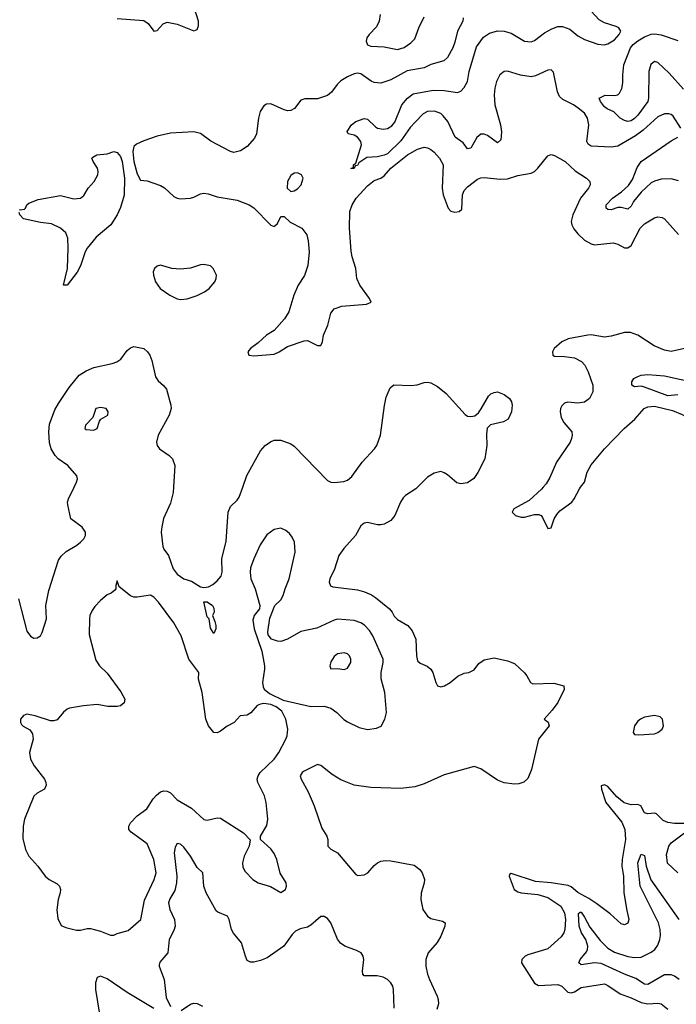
# Model space of a CAD drawing. Header units: inches. Extents: x 1771504 to 1971212, y 471788 to 643615.
# Tile 225 of 256: x 1791826 to 1795760, y 616902 to 622799. Entities that reach past the tile are written whole.
import ezdxf

# ---------------------------------------------------------------- set-up
doc = ezdxf.new("R2010")
doc.units = ezdxf.units.IN
doc.header["$MEASUREMENT"] = 0
doc.layers.add('B7691', color=7, linetype='Continuous')
doc.layers.add('B7692', color=7, linetype='Continuous')

msp = doc.modelspace()

# ---------------------------------------------------------------- linework, layer by layer
at = {"layer": 'B7691', "color": 5}
for points, elevation in [([(1791818.6, 619330), (1791870, 619138), (1791890, 619107.2), (1791910, 619095.3), (1791930, 619096.4), (1791950.2, 619109.8), (1791961.5, 619130), (1791986, 619210), (1791982.9, 619290), (1792000.4, 619379.6), (1792058, 619562), (1792074.2, 619585.8), (1792105, 619615), (1792168.6, 619651.4), (1792190.9, 619669.1), (1792210.3, 619690), (1792220.3, 619710), (1792220.3, 619730), (1792200.2, 619760.2), (1792132.4, 619810), (1792113.7, 619893.7), (1792112, 619910), (1792118, 619930), (1792152.1, 620000)], 520), ([(1792748.6, 620000), (1792746.6, 619966.6), (1792730, 619903), (1792688, 619812), (1792677.4, 619762.6), (1792674.6, 619730), (1792683.8, 619643.8), (1792689.1, 619629.1), (1792717.3, 619590), (1792745.6, 619510), (1792770, 619478.6), (1792810, 619450.6), (1792855.8, 619435.8), (1792910, 619403.5), (1792930, 619398.4), (1792957.8, 619402.2), (1792984.1, 619415.9), (1793010, 619438), (1793032.7, 619467.3), (1793040.2, 619490), (1793036.5, 619570), (1793063.8, 619676.2), (1793074.7, 619850), (1793090, 619882.9), (1793130, 619921.6), (1793141, 619939), (1793162.5, 620000)], 520), ([(1794210, 620000), (1794199.7, 619990), (1794138.3, 619950), (1794124.3, 619935.7), (1794107.2, 619910), (1794074.3, 619830), (1794050, 619800.3), (1794010, 619777.6), (1793990, 619774), (1793970, 619774.4), (1793910, 619788.7), (1793890, 619783.1), (1793870, 619768), (1793838, 619710), (1793768.2, 619631.8), (1793738.6, 619590), (1793711.8, 619508.2), (1793684.5, 619450), (1793681, 619430), (1793688.6, 619408.6), (1793702.2, 619402.2), (1793850, 619385), (1793892.9, 619372.9), (1793933.9, 619353.9), (1793958.7, 619338.7), (1794041.7, 619270), (1794058.3, 619250), (1794070, 619226), (1794090, 619206.6), (1794151.7, 619171.7), (1794178.6, 619138.6), (1794199.8, 619090), (1794203.1, 618990), (1794210, 618959.3), (1794224.8, 618944.8), (1794267.5, 618927.5), (1794289.8, 618909.8), (1794302.4, 618890), (1794319.7, 618830), (1794330, 618809.6), (1794350, 618804), (1794371.1, 618808.9), (1794405.5, 618830), (1794451.9, 618868.1), (1794490, 618884.5), (1794518, 618890), (1794550, 618906), (1794577.5, 618942.5), (1794610, 618966), (1794670, 618977), (1794750, 618959.3), (1794790, 618942.7), (1794850, 618886.6), (1794864.5, 618870), (1794886, 618830), (1794901, 618821), (1795026.3, 618826.3), (1795086, 618810), (1795088, 618788), (1795049.6, 618710), (1795017, 618663), (1794968.7, 618610), (1794992.9, 618592.9), (1794998.7, 618570), (1794935.1, 618490), (1794892.1, 618307.9), (1794870, 618254.8), (1794847.6, 618232.4), (1794817.2, 618222.8), (1794790, 618220.4), (1794730, 618228.4), (1794690, 618244.4), (1794590, 618312), (1794550, 618326), (1794370, 618277.2), (1794250, 618222.8), (1794194.5, 618205.5), (1794110, 618195.5), (1793930, 618201.2), (1793830, 618215.6), (1793750, 618246.4), (1793699, 618279), (1793630, 618332.2), (1793610, 618338.4), (1793530, 618297.7), (1793518.7, 618290), (1793506.9, 618270), (1793512.4, 618250), (1793554.3, 618174.3), (1793591.3, 618091.3), (1793636.8, 617956.8), (1793665.6, 617910), (1793672, 617890), (1793673, 617850), (1793690, 617831.5), (1793730, 617809.6), (1793839.4, 617679.4), (1793852.9, 617672.9), (1793890, 617677.7), (1793912.2, 617690), (1793950, 617734), (1793970, 617749.6), (1793990, 617759.7), (1794017.2, 617762.8), (1794050, 617762.3), (1794190, 617734.7), (1794224.5, 617710), (1794238.7, 617690), (1794251.1, 617650), (1794249.7, 617630), (1794232, 617568), (1794229.8, 617530.2), (1794242.6, 617470), (1794269.6, 617430), (1794290, 617415.1), (1794360.2, 617400.2), (1794375.3, 617390), (1794372.7, 617370), (1794349.6, 617310), (1794327, 617273), (1794273.3, 617210), (1794258.9, 617170), (1794258.9, 617130), (1794270, 617082), (1794280.7, 617050), (1794328.2, 616950), (1794333, 616930), (1794335.8, 616904.2), (1794326, 616870)], 520), ([(1794962.7, 620000), (1794952.2, 619987.8), (1794879.7, 619920.3), (1794787, 619870), (1794776, 619850), (1794796, 619830), (1794830, 619819.8), (1794850, 619820.7), (1794910, 619836.5), (1794935.8, 619835.8), (1794949.8, 619829.8), (1794958.8, 619818.8), (1794990, 619752.3), (1795010, 619756), (1795029.1, 619810), (1795043.7, 619836.3), (1795062.9, 619857.1), (1795133.7, 619910), (1795149, 619930), (1795179.7, 619990), (1795187.3, 620000)], 480), ([(1795804.9, 617984.9), (1795750, 617985.1), (1795710, 617990.9), (1795682.6, 618002.6), (1795642.6, 618042.6), (1795630, 618047.6), (1795590, 618042.2), (1795570, 618048.5), (1795548.7, 618090), (1795530, 618099.7), (1795490, 618096.2), (1795448.8, 618108.8), (1795404.8, 618144.8), (1795350, 618206.4), (1795330, 618217), (1795309.7, 618210), (1795311.6, 618190), (1795338.8, 618110), (1795433.6, 617993.6), (1795451.4, 617950), (1795455.5, 617890), (1795435.9, 617770), (1795435, 617730), (1795443.7, 617670), (1795445.8, 617570), (1795463.1, 617463.1), (1795476.2, 617410), (1795470, 617387.3), (1795450, 617377.3), (1795430, 617384), (1795363.2, 617443.2), (1795283.4, 617503.4), (1795235.7, 617535.7), (1795170, 617572.1), (1795130, 617605.1), (1795112.9, 617612.9), (1795010, 617629.3), (1794917.3, 617637.3), (1794770, 617685.5), (1794760.1, 617679.9), (1794758.7, 617670), (1794789.8, 617590), (1794810, 617574.8), (1794830, 617568.8), (1794930, 617560.3), (1794990, 617542.5), (1795068.6, 617490), (1795090.7, 617450), (1795096.6, 617410), (1795092.5, 617350), (1795086.6, 617330), (1795070, 617306), (1794990, 617234.9), (1794870, 617198.6), (1794854, 617190), (1794834.5, 617170), (1794833.1, 617150), (1794910, 617028.4), (1794934.3, 617014.3), (1795050, 617020.8), (1795074.6, 617010), (1795110, 616974.6), (1795130, 616970.7), (1795150, 616977.4), (1795190, 617003.1), (1795330, 617023.9), (1795350, 617015.6), (1795423.9, 616963.9), (1795490, 616940.3), (1795550, 616912.6), (1795590, 616905), (1795650, 616909.8), (1795670, 616904.8), (1795710, 616872.9)], 480), ([(1795770, 617688.7), (1795708, 617748), (1795701.4, 617798.6), (1795716.5, 617850), (1795730.3, 617870), (1795810.3, 617930)], 480), ([(1794070, 616878), (1794065.2, 616990), (1794061.1, 617010), (1794050.3, 617030.3), (1794030.3, 617050.3), (1794004.9, 617064.9), (1793967.6, 617072.4), (1793890, 617072), (1793882.8, 617082.8), (1793880.7, 617100.7), (1793888.2, 617170), (1793883.8, 617190), (1793872.7, 617210), (1793845.1, 617225.1), (1793774, 617250), (1793748.2, 617268.2), (1793731.3, 617291.3), (1793690.3, 617390), (1793670, 617415.3), (1793650, 617428.9), (1793630, 617427.7), (1793570, 617375.9), (1793550, 617364.7), (1793505.9, 617354.1), (1793479.4, 617340.6), (1793459.6, 617320.4), (1793408.5, 617250), (1793310, 617181.3), (1793270, 617163.9), (1793230, 617154.7), (1793210, 617155.3), (1793190, 617165.3), (1793178.5, 617190), (1793155.6, 617270), (1793107.6, 617327.6), (1793094.6, 617350), (1793081.5, 617410), (1793071.8, 617430), (1793013.7, 617453.7), (1793002.9, 617462.9), (1792943.9, 617570), (1792928.6, 617610), (1792924.2, 617690), (1792890, 617722), (1792850.1, 617790.1), (1792810, 617842.3), (1792790, 617861.7), (1792770, 617864.4), (1792756.9, 617843.1), (1792752, 617810), (1792767.1, 617670), (1792766.7, 617630), (1792755.5, 617584.5), (1792725.4, 617534.6), (1792718.6, 617510), (1792726.4, 617470), (1792754.1, 617410), (1792757.5, 617370), (1792750, 617344.9), (1792721.2, 617290), (1792714.8, 617210), (1792665.8, 617154.2), (1792662, 617138), (1792661.5, 617130), (1792691.9, 617050), (1792703.1, 616943.1), (1792729.8, 616889.8)], 520), ([(1795776.8, 617050), (1795750, 617069.9), (1795730, 617078.7), (1795690, 617078.5), (1795590, 617019.9), (1795570, 617023.2), (1795517.5, 617057.5), (1795450, 617082.2), (1795310, 617146.5), (1795269.6, 617150.4), (1795190, 617139.2), (1795175.8, 617150), (1795184.2, 617170), (1795222.8, 617217.2), (1795229.2, 617230), (1795230.4, 617249.6), (1795218, 617290), (1795193.3, 617330), (1795179, 617370), (1795174, 617446), (1795185.3, 617454.7), (1795190, 617454.4), (1795210, 617424.2), (1795243.2, 617363.2), (1795303.7, 617283.7), (1795350, 617238.2), (1795390, 617213.5), (1795470, 617188), (1795510, 617183), (1795550, 617185.4), (1795610, 617213.5), (1795631.1, 617230), (1795650, 617256.5), (1795662.6, 617290), (1795665.9, 617314.1), (1795664.1, 617350), (1795653.9, 617390), (1795544.5, 617610), (1795530.8, 617750), (1795550, 617801.6), (1795570, 617794), (1795580.5, 617730), (1795607.5, 617647.5), (1795775.5, 617410)], 460), ([(1792630, 616876.5), (1792470, 616972.2), (1792350, 617054.9), (1792310, 617070.3), (1792290, 617062), (1792280.3, 617030), (1792281.1, 616990), (1792315.4, 616770)], 520), ([(1792794.4, 616865.6), (1792850, 616902.4), (1792870, 616908), (1792890, 616906.6), (1792921.6, 616890)], 520)]:
    msp.add_lwpolyline(points, dxfattribs=dict(at, elevation=elevation))
for points, elevation in [([(1793390, 619753.2), (1793350, 619746.6), (1793306.6, 619713.4), (1793266.5, 619653.5), (1793228.2, 619570), (1793210, 619516), (1793206.5, 619490), (1793210.2, 619450.2), (1793237.6, 619390), (1793264.9, 619290), (1793264, 619270), (1793230.5, 619230), (1793223.7, 619203.7), (1793230.6, 619150), (1793277, 619017), (1793292.4, 618930), (1793294, 618910), (1793281.1, 618830), (1793284.1, 618804.1), (1793292, 618790), (1793323, 618763), (1793404.1, 618724.1), (1793570, 618686.2), (1793650, 618686.9), (1793690, 618676.2), (1793727.4, 618650), (1793768.5, 618608.5), (1793790, 618594), (1793859.5, 618559.5), (1793910, 618549), (1793964.2, 618555.8), (1793991.1, 618568.9), (1794014, 618610), (1794024.2, 618650), (1794013.1, 618770), (1793992.2, 618852.2), (1793992.9, 618890), (1794004.8, 618950), (1794004.2, 618970), (1793942.9, 619110), (1793921.7, 619141.7), (1793892.6, 619172.6), (1793870, 619187.9), (1793830, 619201.1), (1793730, 619208), (1793710, 619203.8), (1793605.9, 619154.1), (1793510, 619134.4), (1793430, 619089.7), (1793390, 619075.6), (1793370, 619077), (1793335.3, 619090), (1793316, 619116), (1793312.7, 619132.7), (1793324.8, 619215.2), (1793355.1, 619290), (1793390, 619324.9), (1793405.6, 619350), (1793416.2, 619390), (1793440.7, 619450), (1793476.2, 619610), (1793472, 619670), (1793459.1, 619699.1), (1793442, 619722), (1793420.1, 619740.1)], 540), ([(1792410, 619438), (1792402, 619410), (1792402, 619390), (1792396.9, 619383.1), (1792375.3, 619364.7), (1792350, 619354), (1792310, 619321.2), (1792275.6, 619284.4), (1792259.9, 619260.1), (1792246.4, 619230), (1792243.8, 619210), (1792243.1, 619116.9), (1792282.8, 618962.8), (1792304.4, 618930), (1792350, 618886), (1792432.7, 618772.7), (1792455.5, 618730), (1792452.2, 618707.8), (1792431, 618690), (1792410, 618685.6), (1792353.5, 618686.5), (1792290, 618697.2), (1792209.3, 618690.7), (1792124.9, 618675.1), (1792110.4, 618669.6), (1792088.5, 618651.5), (1792050, 618605.2), (1792030, 618599.3), (1792010, 618599.3), (1791918, 618630), (1791870, 618639.3), (1791850, 618632.7), (1791831, 618610), (1791831, 618590), (1791838, 618578), (1791847.5, 618567.5), (1791886.4, 618546.4), (1791902, 618522), (1791906, 618490), (1791884, 618410), (1791890.7, 618370), (1791913.4, 618330), (1791974.9, 618250), (1791983.8, 618230), (1791984.9, 618215.1), (1791974, 618190), (1791930, 618167.6), (1791910, 618149.3), (1791854.9, 618010), (1791847.2, 617970), (1791845.5, 617894.5), (1791860.3, 617830), (1791881.1, 617790), (1791935.6, 617730), (1791979.5, 617670), (1792002.4, 617650), (1792050, 617624.2), (1792064.2, 617610), (1792070.2, 617590.2), (1792069.2, 617570), (1792056.5, 617530), (1792048.8, 617468.8), (1792055.2, 617415.2), (1792074.8, 617374.8), (1792102, 617362), (1792166.1, 617346.1), (1792190, 617346.7), (1792230, 617356.1), (1792250, 617355.3), (1792310, 617340.3), (1792370, 617317), (1792390, 617316.4), (1792410, 617326), (1792476.1, 617343.9), (1792553, 617410), (1792574.7, 617525.3), (1792632.8, 617650), (1792644, 617690), (1792630, 617769.2), (1792590, 617864.2), (1792494, 617934), (1792480.4, 617950), (1792479.7, 617970), (1792491.1, 617990), (1792529.8, 618030.2), (1792587.3, 618072.7), (1792626.4, 618133.6), (1792645.4, 618154.6), (1792670, 618173.8), (1792690, 618180.8), (1792710, 618179), (1792730, 618168.7), (1792770, 618127), (1792856.1, 618076.1), (1792930, 618008.2), (1792950, 618004.4), (1793010, 618018.4), (1793030, 618016.4), (1793167.7, 617930), (1793206.4, 617886.4), (1793202, 617850), (1793172.2, 617790), (1793161.7, 617750), (1793164, 617724), (1793177.2, 617697.2), (1793224, 617650), (1793256, 617630), (1793328.3, 617608.3), (1793390, 617571.3), (1793419, 617590), (1793424, 617610), (1793422, 617630), (1793387, 617687), (1793366, 617770), (1793350, 617805.2), (1793330, 617832.7), (1793268.7, 617890), (1793268.7, 617910), (1793306.6, 617973.4), (1793312.3, 618010), (1793303.1, 618110), (1793294, 618150), (1793252.6, 618230), (1793249.7, 618250), (1793254.3, 618270), (1793266.3, 618290), (1793350, 618370.3), (1793379.7, 618410), (1793421.7, 618490), (1793428.4, 618510), (1793432.3, 618550), (1793420.4, 618610), (1793397.3, 618657.3), (1793363.9, 618683.9), (1793330, 618696.8), (1793290, 618703.1), (1793270, 618700.5), (1793249.1, 618690.9), (1793211.4, 618648.6), (1793190, 618633.6), (1793147.7, 618630), (1793110.3, 618589.7), (1793070, 618567.8), (1793030, 618538.4), (1793010, 618527.6), (1792990, 618529.4), (1792957.6, 618570), (1792941.3, 618610), (1792919.7, 618770), (1792897.6, 618850), (1792899.3, 618890), (1792838.7, 618970), (1792792.8, 619110), (1792750, 619186.6), (1792658.4, 619310), (1792630, 619340.9), (1792610, 619351.8), (1792530, 619340.9), (1792510, 619340.9), (1792490.8, 619349.2), (1792422, 619402)], 540), ([(1792990, 619124), (1792970, 619155.3), (1792962, 619210), (1792950, 619222), (1792930, 619312), (1792950, 619312), (1792982, 619290), (1792990, 619274), (1792990.8, 619250), (1792982, 619230), (1792995.9, 619195.9), (1793000.7, 619170), (1793000.7, 619150)], 520), ([(1793770, 619007.3), (1793730, 619001.6), (1793710, 618986), (1793690, 618954), (1793684, 618930), (1793690, 618912), (1793730, 618914), (1793770, 618907.7), (1793790, 618914.8), (1793809.4, 618950), (1793809.5, 618970), (1793802, 618990), (1793790, 619002)], 560), ([(1795630, 618632.7), (1795570, 618621.2), (1795546, 618610), (1795530, 618597.2), (1795510.8, 618570), (1795501, 618530), (1795510, 618518), (1795535.3, 618515.3), (1795630, 618522.4), (1795649, 618530), (1795676, 618550), (1795684, 618570), (1795678, 618610), (1795663.1, 618623.1)], 520)]:
    msp.add_lwpolyline(points, close=True, dxfattribs=dict(at, elevation=elevation))
at = {"layer": 'B7692', "color": 5}
for points, elevation in [([(1792410, 622806.2), (1792570, 622793.7), (1792596.4, 622776.4), (1792630, 622731.5), (1792650, 622734.7), (1792685.5, 622774.5), (1792710, 622785.3), (1792770, 622772.7), (1792870, 622732.5), (1792890, 622739.7), (1792897.5, 622762.5), (1792898.1, 622790), (1792859.7, 622910)], 480), ([(1795787.6, 622150), (1795741.6, 622221.6), (1795730, 622231.2), (1795715.5, 622235.5), (1795690, 622236.4), (1795650, 622216.8), (1795561.8, 622138.2), (1795516.1, 622103.9), (1795410, 622042.8), (1795370, 622035.2), (1795250, 622042.3), (1795232.9, 622052.9), (1795224.5, 622070), (1795236.1, 622170), (1795227.8, 622210), (1795210, 622238.8), (1795173.2, 622270), (1795143.9, 622290), (1795080.7, 622320.7), (1795059.8, 622339.8), (1795048.2, 622368.2), (1795025.2, 622485.2), (1795010, 622499.7), (1794990, 622497.8), (1794917.3, 622462.7), (1794890, 622457), (1794826.6, 622466.6), (1794750, 622490.5), (1794730, 622489.8), (1794703.5, 622470), (1794683, 622430), (1794672.4, 622390), (1794668.9, 622348.9), (1794673.2, 622290), (1794706.2, 622170), (1794712.8, 622127.2), (1794710, 622079), (1794690, 622060.9), (1794630, 622105.1), (1794610, 622113.7), (1794590, 622114.7), (1794565.6, 622094.4), (1794530, 622029.6), (1794510, 622025.1), (1794482.7, 622062.7), (1794435.8, 622095.8), (1794392.1, 622190), (1794364.5, 622224.5), (1794350, 622236.8), (1794311, 622251), (1794270.1, 622249.9), (1794244.5, 622235.5), (1794195.2, 622184.8), (1794166.4, 622153.6), (1794110, 622073.5), (1794030, 621996.8), (1794010, 621987.1), (1793970, 621978.3), (1793905.5, 621974.5), (1793858.3, 621941.7), (1793850, 621926.9), (1793835.9, 621924.1), (1793830, 621908.2), (1793810, 621908), (1793825.6, 621914.4), (1793826.3, 621930), (1793839.5, 621940.5), (1793875.1, 622050), (1793870.8, 622070.8), (1793850, 622096.2), (1793830, 622107.8), (1793795.3, 622115.3), (1793788.7, 622130), (1793814, 622170), (1793841.2, 622190), (1793890, 622208.2), (1793910, 622204.4), (1793957.2, 622157.2), (1793970, 622150.3), (1794003.4, 622143.4), (1794030, 622147.4), (1794056.2, 622163.8), (1794074.5, 622185.5), (1794116.3, 622290), (1794150.7, 622330), (1794184.7, 622355.3), (1794303, 622377), (1794370, 622375.6), (1794450, 622363.5), (1794470, 622372.2), (1794490, 622393.8), (1794508.5, 622430), (1794520.2, 622490), (1794563.4, 622636.6), (1794605.9, 622694.1), (1794640.5, 622719.5), (1794690, 622732.4), (1794730, 622731.2), (1794770, 622718.4), (1794850, 622670.8), (1794890, 622667.8), (1794910, 622674.8), (1794970, 622720.6), (1795014.7, 622745.3), (1795050, 622757.8), (1795078.5, 622758.5), (1795122.9, 622742.9), (1795170, 622701.9), (1795210, 622679.9), (1795290, 622652.3), (1795329, 622649), (1795350, 622654.4), (1795390, 622679.7), (1795418.7, 622710), (1795428.2, 622730), (1795416.2, 622750), (1795399.2, 622759.2), (1795330, 622781.3), (1795297.7, 622797.7), (1795250, 622850.4)], 460), ([(1793985.6, 622830), (1793979.8, 622790), (1793963.3, 622756.7), (1793919.8, 622710), (1793907, 622690), (1793902.3, 622670), (1793910, 622649.6), (1793930, 622641.7), (1794010, 622637.3), (1794090, 622621.7), (1794130, 622633.7), (1794170, 622661.1), (1794194.3, 622685.7), (1794216.9, 622750), (1794250, 622816.2)], 480), ([(1794482.6, 622810), (1794482, 622790), (1794448.6, 622730), (1794434.4, 622665.6), (1794420.8, 622630), (1794390, 622572.4), (1794367.6, 622552.4), (1794290, 622530.3), (1794250, 622511.7), (1794147, 622493), (1794050, 622439.5), (1793990, 622419.6), (1793950, 622424), (1793931.2, 622431.2), (1793870, 622476), (1793850, 622478.5), (1793830, 622474.2), (1793790, 622457.1), (1793750, 622432.7), (1793728.1, 622411.9), (1793694.5, 622365.5), (1793670, 622346.2), (1793610, 622326), (1793534.6, 622325.4), (1793510, 622318.3), (1793472, 622268), (1793450, 622255.8), (1793430, 622254.2), (1793410, 622259.3), (1793330, 622295.2), (1793305.6, 622294.4), (1793290, 622284), (1793267.9, 622250), (1793256.4, 622210), (1793244.6, 622115.4), (1793233.5, 622090), (1793190, 622040.9), (1793150, 622013.8), (1793110, 622004.4), (1793090, 622009.1), (1792972, 622072), (1792910, 622118.5), (1792870, 622127.6), (1792730, 622120.7), (1792650, 622101.5), (1792570, 622074), (1792526.4, 622053.6), (1792510, 622039), (1792504.8, 622010), (1792509.9, 621949.9), (1792530, 621875.8), (1792550, 621838.2), (1792590, 621834.9), (1792670, 621805.8), (1792692.9, 621792.9), (1792750, 621741.2), (1792770.3, 621730.3), (1792790, 621727.1), (1792850, 621729.9), (1792870, 621735.6), (1792910, 621756.8), (1792930, 621759.5), (1792955.9, 621755.9), (1793010, 621738.6), (1793130, 621718.2), (1793200.4, 621690), (1793230, 621673.3), (1793330, 621569.7), (1793350, 621560.5), (1793355.8, 621564.2), (1793370, 621578), (1793390, 621621.2), (1793410, 621620.9), (1793446.7, 621586.7), (1793517.3, 621550), (1793546, 621510), (1793554.8, 621474.8), (1793560.2, 621410), (1793552.1, 621327.9), (1793532.6, 621267.4), (1793495.2, 621210), (1793469, 621150), (1793439.3, 621050), (1793412.4, 621007.6), (1793350, 620936.9), (1793304.5, 620910), (1793256, 620864), (1793209.3, 620830), (1793192.3, 620810), (1793199, 620790), (1793230, 620785.4), (1793350, 620796.8), (1793380.3, 620810), (1793430, 620842.4), (1793530, 620875.8), (1793550, 620878.3), (1793610, 620848.6), (1793630, 620847.8), (1793640.3, 620870), (1793646, 620910), (1793672.6, 620970), (1793690, 621041.2), (1793710, 621067), (1793755.8, 621084.2), (1793904.2, 621095.8), (1793931.9, 621108.1), (1793923.1, 621130), (1793864, 621210), (1793846.3, 621250), (1793840.9, 621310), (1793818.4, 621378.4), (1793812.5, 621412.5), (1793802.7, 621550), (1793804.8, 621650), (1793818.9, 621690), (1793843.2, 621730), (1793910, 621805.1), (1793950, 621835.5), (1793990, 621850.7), (1794010, 621863.8), (1794050, 621909.8), (1794150, 621990.6), (1794210, 622024.5), (1794250, 622035.3), (1794270, 622032), (1794290, 622021.5), (1794310, 622006.2), (1794342.4, 621970), (1794362.8, 621930), (1794358.1, 621790), (1794362.8, 621750), (1794392.8, 621670), (1794410, 621651.9), (1794432.9, 621647.1), (1794458.8, 621650), (1794474.5, 621665.5), (1794480.2, 621750), (1794490, 621775.4), (1794510, 621798.8), (1794570, 621843.8), (1794590, 621851.9), (1794610, 621853.8), (1794704.5, 621844.5), (1794750, 621846.6), (1794810, 621866.6), (1794890, 621879.4), (1794910.3, 621890), (1794930.3, 621910), (1794990, 621984.5), (1795010, 621991.6), (1795030, 621986.6), (1795095.1, 621950), (1795153.7, 621893.7), (1795222.9, 621850), (1795242.4, 621830), (1795244, 621810), (1795233.5, 621790), (1795186.4, 621730), (1795141.1, 621630), (1795130.5, 621590), (1795134.1, 621570), (1795146.2, 621546.2), (1795170, 621516.5), (1795210, 621479.8), (1795250, 621456.2), (1795270, 621451.4), (1795382.2, 621462.2), (1795410, 621454.2), (1795450, 621433.7), (1795470, 621433), (1795490, 621447.6), (1795544.9, 621550), (1795570, 621577.7), (1795630, 621613.3), (1795650, 621618.4), (1795675.2, 621615.2), (1795690, 621607.6), (1795772.9, 621512.9)], 480), ([(1795803.6, 622383.6), (1795718.3, 622478.3), (1795650, 622542.7), (1795630, 622548.5), (1795608.4, 622531.6), (1795596.1, 622490), (1795593.6, 622330), (1795589.4, 622310), (1795530, 622226.8), (1795510, 622207.6), (1795490, 622194.5), (1795471, 622190), (1795450, 622195.1), (1795423.7, 622210), (1795386.9, 622246.9), (1795345.7, 622265.7), (1795330, 622278), (1795307, 622310), (1795299, 622330), (1795333.6, 622346.4), (1795390, 622344.4), (1795409.7, 622350.3), (1795419.7, 622360.3), (1795433.1, 622386.9), (1795439.7, 622420.3), (1795439.2, 622470), (1795445.6, 622530), (1795485.6, 622630), (1795501.2, 622650), (1795530, 622673.3), (1795570, 622697.1), (1795610, 622713.6), (1795630, 622715.4), (1795670, 622708.6), (1795770, 622675)], 440), ([(1795773.4, 621833.4), (1795730, 621847.1), (1795670, 621844.4), (1795630, 621832.9), (1795610, 621821.5), (1795550, 621766.6), (1795504.8, 621710), (1795490, 621682.4), (1795470, 621663.9), (1795430, 621674.6), (1795410, 621674.8), (1795370, 621661), (1795350, 621662), (1795339.6, 621670), (1795339.7, 621690), (1795378, 621730), (1795432.2, 621767.8), (1795473.5, 621806.5), (1795497.5, 621842.5), (1795525.5, 621914.5), (1795549, 621951), (1795730, 622073.4), (1795770, 622094.9)], 460), ([(1791823.5, 621663.5), (1791830, 621661), (1791855.1, 621664.9), (1791862, 621670), (1791868.7, 621690), (1791880.2, 621699.8), (1791936.6, 621723.4), (1792070, 621745.5), (1792150, 621727.2), (1792190, 621730.6), (1792210, 621747.3), (1792235.6, 621790), (1792273, 621830), (1792294, 621870), (1792296.9, 621890), (1792293, 621910), (1792266, 621950), (1792258.4, 621970), (1792263.5, 621976.5), (1792289, 621990), (1792350, 621996.3), (1792390, 622009.4), (1792410, 622004.8), (1792430, 621980.2), (1792441.1, 621950), (1792454.7, 621850), (1792451.3, 621748.7), (1792430, 621675.1), (1792410, 621629.7), (1792371.8, 621570), (1792283.5, 621496.5), (1792231.2, 621430), (1792219.2, 621410), (1792190, 621326), (1792170, 621286.6), (1792110, 621209), (1792089.7, 621209.7), (1792111.7, 621308.3), (1792117.1, 621430), (1792114.5, 621490), (1792102, 621522), (1792070, 621551.6), (1792017, 621577), (1791950, 621584.6), (1791850, 621606.4), (1791826.6, 621630), (1791823.7, 621643.7)], 480), ([(1795810, 620830.3), (1795730, 620812.9), (1795690, 620819.6), (1795627, 620847), (1795530, 620910.3), (1795486.5, 620926.5), (1795450, 620926.5), (1795370, 620903.6), (1795330, 620898.9), (1795251.2, 620911.2), (1795230, 620909.1), (1795112.9, 620887.1), (1795075.1, 620870), (1795029.6, 620830), (1795019.6, 620810), (1795020.9, 620790), (1795030, 620783.6), (1795090, 620783.1), (1795150, 620773.5), (1795192.2, 620752.2), (1795212.2, 620730), (1795233.3, 620690), (1795259.4, 620610), (1795260.9, 620570), (1795239.7, 620530), (1795210, 620507.9), (1795170, 620502), (1795110, 620507.8), (1795090, 620503.5), (1795074.2, 620485.8), (1795066.9, 620470), (1795064.9, 620450), (1795070, 620417.6), (1795086, 620386), (1795133.8, 620330), (1795137.3, 620310), (1795133.2, 620290), (1795124.1, 620270), (1795043.5, 620150), (1795003.3, 620056.7), (1794979.9, 620020.1), (1794962.7, 620000)], 480), ([(1792152.1, 620000), (1792166.7, 620030), (1792172.4, 620050), (1792168.2, 620068.2), (1792114.6, 620130), (1792056.9, 620170), (1792039.1, 620190), (1792014.7, 620230), (1792005.5, 620265.5), (1792000.2, 620330), (1792003.9, 620376.1), (1792037.6, 620462.4), (1792059.5, 620500.5), (1792122.6, 620597.4), (1792182, 620670), (1792223.8, 620696.2), (1792270, 620715.5), (1792380.5, 620739.5), (1792409.2, 620750.8), (1792433, 620767), (1792470, 620818.4), (1792490, 620834), (1792510, 620842), (1792569.6, 620829.6), (1792591.8, 620810), (1792605.1, 620790), (1792617.5, 620757.5), (1792640.8, 620660.8), (1792655.8, 620635.8), (1792688.1, 620608.1), (1792706, 620586), (1792731.5, 620490), (1792733, 620470), (1792722.6, 620430), (1792655.1, 620310), (1792645.6, 620270), (1792649.8, 620250), (1792663.1, 620230), (1792722.4, 620190), (1792742, 620170), (1792756.4, 620130), (1792748.6, 620000)], 520), ([(1795770, 620552), (1795710, 620546.6), (1795570, 620598.7), (1795550, 620603.6), (1795510, 620600.7), (1795493.2, 620610), (1795494, 620630), (1795506, 620650), (1795530, 620662.6), (1795550, 620670.2), (1795590, 620674.2), (1795690, 620665.5), (1795890, 620622.9)], 460), ([(1793162.5, 620000), (1793187.2, 620070), (1793270, 620217), (1793297.1, 620250), (1793328.1, 620271.9), (1793350, 620280.5), (1793390, 620280.5), (1793450, 620258.9), (1793470, 620244.2), (1793670, 620039.7), (1793690, 620029.7), (1793710, 620027.1), (1793767.5, 620032.5), (1793790, 620040.5), (1793816.5, 620063.5), (1793878, 620150), (1793951.6, 620228.4), (1793966.7, 620250), (1793987.1, 620310), (1794011.3, 620488.7), (1794022.2, 620537.8), (1794046.3, 620593.7), (1794067.3, 620612.7), (1794170, 620608.3), (1794206.9, 620613.1), (1794250, 620626.6), (1794270, 620628.2), (1794290, 620623.5), (1794330, 620602.4), (1794380.6, 620560.6), (1794495.6, 620435.6), (1794510, 620425.1), (1794530, 620422), (1794552.4, 620427.6), (1794574.4, 620445.6), (1794592, 620468), (1794635.6, 620544.4), (1794650, 620558), (1794670, 620567), (1794690, 620569.5), (1794730, 620553.6), (1794761.6, 620530), (1794773.7, 620510), (1794777.2, 620490), (1794773.3, 620450), (1794753.1, 620406.9), (1794725.2, 620390), (1794647.7, 620372.3), (1794627.7, 620352.3), (1794623.8, 620316.2), (1794625.5, 620250), (1794612.5, 620170), (1794571.8, 620088.2), (1794547.6, 620052.4), (1794510, 620025.8), (1794470, 620018.6), (1794445.9, 620025.9), (1794390, 620073.1), (1794370, 620086.3), (1794350, 620092.6), (1794310, 620083.9), (1794270, 620058.6), (1794210, 620000)], 520), ([(1795187.3, 620000), (1795210.2, 620029.8), (1795225.7, 620090), (1795250, 620134), (1795330.6, 620229.4), (1795448, 620350), (1795512.9, 620407.1), (1795568.5, 620470), (1795590, 620481.1), (1795630, 620485.4), (1795738.4, 620458.4), (1795795.1, 620435.1), (1795837.3, 620410), (1795860.4, 620390), (1795875.1, 620370), (1795880.8, 620350), (1795883.8, 620230), (1795896.9, 620210), (1795930.6, 620190.6), (1795952, 620172), (1795962.5, 620130), (1795961, 620070), (1795947.7, 620000)], 480)]:
    msp.add_lwpolyline(points, dxfattribs=dict(at, elevation=elevation))
for points, elevation in [([(1793490, 621882.7), (1793470, 621879.5), (1793450, 621866), (1793430.6, 621830), (1793428, 621790), (1793450, 621771), (1793470, 621774.8), (1793490, 621786.8), (1793513.2, 621810), (1793524, 621850), (1793515.3, 621870)], 480), ([(1792930, 621334), (1792910, 621331.6), (1792850, 621311.8), (1792790, 621306), (1792738, 621310), (1792670, 621329.3), (1792650, 621322.7), (1792634.8, 621310), (1792626.8, 621290), (1792627.3, 621270), (1792639.1, 621230), (1792667.7, 621190), (1792726.8, 621150), (1792770, 621128.4), (1792790, 621124.4), (1792830, 621127), (1792890, 621147), (1792932.7, 621170), (1792960.9, 621190), (1792995.1, 621230), (1793003.7, 621250), (1793006, 621270), (1792985.2, 621310), (1792970, 621325.2)], 520), ([(1792310, 620475.8), (1792282, 620470), (1792263.7, 620416.3), (1792220.3, 620370), (1792217.3, 620350), (1792225.1, 620345.1), (1792270, 620340.3), (1792290, 620350.7), (1792304.4, 620395.6), (1792313.1, 620406.9), (1792354.7, 620430), (1792356.9, 620450), (1792345.2, 620470)], 540)]:
    msp.add_lwpolyline(points, close=True, dxfattribs=dict(at, elevation=elevation))

doc.saveas('drawing.dxf')
